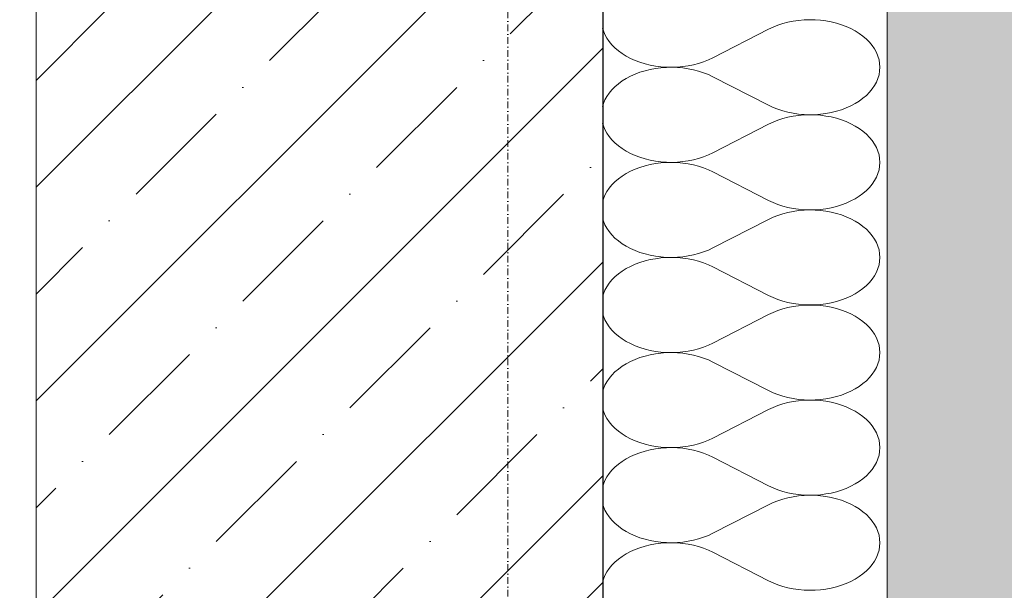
# Model space of a CAD drawing. Header units: millimetres. Extents: x 119219 to 750800, y -8933 to 168688.
# Tile 17 of 115: x 526040 to 526561, y -4325 to -4023. Entities that reach past the tile are written whole.
import ezdxf

# ---------------------------------------------------------------- set-up
doc = ezdxf.new("R2010")
doc.units = ezdxf.units.MM
doc.header["$MEASUREMENT"] = 0
doc.linetypes.add('Штрихпунктирная', pattern=[6.702778, 3.527778, -1.763889, 0, -1.411111])
for name, color, linetype, lineweight in [('0_Ном._пера__1', 7, 'Continuous', 0), ('0_Ном._пера__120', 7, 'Continuous', 0), ('АР-Стены_внешние_.АР_Ном._пера__1', 7, 'Continuous', 0)]:
    doc.layers.add(name, color=color, linetype=linetype, lineweight=lineweight)

# ---------------------------------------------------------------- blocks, each defined once
blk = doc.blocks.new('*X28')
at = {"layer": '0_Ном._пера__120', "color": 7, "linetype": 'Continuous', "lineweight": 0}
for p, q in [((526348.55, -4027.35), (526348.99, -4028.85)), ((526438.73, -4026.84), (526436.34, -4027.97)), ((526441.25, -4025.84), (526438.73, -4026.84)), ((526443.88, -4024.98), (526441.25, -4025.84)), ((526446.6, -4024.27), (526443.88, -4024.98)), ((526449.39, -4023.7), (526446.6, -4024.27)), ((526452.24, -4023.29), (526449.39, -4023.7)), ((526455.12, -4023.03), (526452.24, -4023.29)), ((526458.03, -4022.93), (526455.12, -4023.03)), ((526460.94, -4022.99), (526458.03, -4022.93)), ((526463.84, -4023.2), (526460.94, -4022.99)), ((526466.7, -4023.57), (526463.84, -4023.2)), ((526469.51, -4024.1), (526466.7, -4023.57)), ((526472.25, -4024.77), (526469.51, -4024.1)), ((526474.9, -4025.59), (526472.25, -4024.77)), ((526477.45, -4026.55), (526474.9, -4025.59)), ((526479.88, -4027.64), (526477.45, -4026.55)), ((526348.99, -4028.85), (526349.78, -4030.76)), ((526349.78, -4030.76), (526350.8, -4032.63)), ((526350.8, -4032.63), (526352.02, -4034.43)), ((526406.88, -4043.07), (526436.34, -4027.97)), ((526482.18, -4028.87), (526479.88, -4027.64)), ((526484.33, -4030.21), (526482.18, -4028.87)), ((526486.32, -4031.66), (526484.33, -4030.21)), ((526488.13, -4033.22), (526486.32, -4031.66)), ((526352.02, -4034.43), (526353.46, -4036.16)), ((526353.46, -4036.16), (526355.08, -4037.81)), ((526355.08, -4037.81), (526356.9, -4039.37)), ((526489.76, -4034.87), (526488.13, -4033.22)), ((526491.19, -4036.6), (526489.76, -4034.87)), ((526492.41, -4038.41), (526491.19, -4036.6)), ((526356.9, -4039.37), (526358.88, -4040.83)), ((526358.88, -4040.83), (526361.03, -4042.17)), ((526361.03, -4042.17), (526363.33, -4043.39)), ((526404.48, -4044.2), (526406.88, -4043.07)), ((526493.43, -4040.27), (526492.41, -4038.41)), ((526494.22, -4042.19), (526493.43, -4040.27)), ((526494.8, -4044.14), (526494.22, -4042.19)), ((526363.33, -4043.39), (526365.76, -4044.49)), ((526365.76, -4044.49), (526368.31, -4045.44)), ((526368.31, -4045.44), (526370.97, -4046.26)), ((526370.97, -4046.26), (526373.71, -4046.94)), ((526373.71, -4046.94), (526376.51, -4047.46)), ((526376.51, -4047.46), (526379.38, -4047.83)), ((526379.38, -4047.83), (526382.27, -4048.04)), ((526382.27, -4048.16), (526379.38, -4048.37)), ((526382.27, -4048.04), (526385.18, -4048.1)), ((526385.18, -4048.1), (526382.27, -4048.16)), ((526385.18, -4048.1), (526388.09, -4048)), ((526388.09, -4048.2), (526385.18, -4048.1)), ((526388.09, -4048), (526390.97, -4047.74)), ((526390.97, -4048.46), (526388.09, -4048.2)), ((526390.97, -4047.74), (526393.82, -4047.33)), ((526393.82, -4047.33), (526396.62, -4046.77)), ((526396.62, -4046.77), (526399.33, -4046.05)), ((526399.33, -4046.05), (526401.96, -4045.2)), ((526401.96, -4045.2), (526404.48, -4044.2)), ((526495.14, -4046.11), (526494.8, -4044.14)), ((526495.26, -4048.1), (526495.14, -4046.11)), ((526495.14, -4050.09), (526495.26, -4048.1)), ((526363.33, -4052.81), (526361.03, -4054.04)), ((526365.76, -4051.72), (526363.33, -4052.81)), ((526368.31, -4050.76), (526365.76, -4051.72)), ((526370.97, -4049.94), (526368.31, -4050.76)), ((526373.71, -4049.27), (526370.97, -4049.94)), ((526376.51, -4048.74), (526373.71, -4049.27)), ((526379.38, -4048.37), (526376.51, -4048.74)), ((526393.82, -4048.87), (526390.97, -4048.46)), ((526396.62, -4049.44), (526393.82, -4048.87)), ((526399.33, -4050.15), (526396.62, -4049.44)), ((526401.96, -4051.01), (526399.33, -4050.15)), ((526404.48, -4052.01), (526401.96, -4051.01)), ((526406.88, -4053.14), (526404.48, -4052.01)), ((526406.88, -4053.14), (526436.34, -4068.24)), ((526494.22, -4054.02), (526494.8, -4052.07)), ((526494.8, -4052.07), (526495.14, -4050.09)), ((526355.08, -4058.39), (526353.46, -4060.04)), ((526356.9, -4056.83), (526355.08, -4058.39)), ((526358.88, -4055.38), (526356.9, -4056.83)), ((526361.03, -4054.04), (526358.88, -4055.38)), ((526491.19, -4059.6), (526492.41, -4057.8)), ((526492.41, -4057.8), (526493.43, -4055.93)), ((526493.43, -4055.93), (526494.22, -4054.02)), ((526350.8, -4063.58), (526349.78, -4065.44)), ((526352.02, -4061.77), (526350.8, -4063.58)), ((526353.46, -4060.04), (526352.02, -4061.77)), ((526486.32, -4064.54), (526488.13, -4062.99)), ((526488.13, -4062.99), (526489.76, -4061.34)), ((526489.76, -4061.34), (526491.19, -4059.6)), ((526348.99, -4067.36), (526348.56, -4068.83)), ((526349.78, -4065.44), (526348.99, -4067.36)), ((526436.34, -4068.24), (526438.73, -4069.37)), ((526477.45, -4069.66), (526479.88, -4068.56)), ((526479.88, -4068.56), (526482.18, -4067.34)), ((526482.18, -4067.34), (526484.33, -4066)), ((526484.33, -4066), (526486.32, -4064.54)), ((526438.73, -4069.37), (526441.25, -4070.37)), ((526441.25, -4070.37), (526443.88, -4071.22)), ((526443.88, -4071.22), (526446.6, -4071.94)), ((526446.6, -4071.94), (526449.39, -4072.5)), ((526449.39, -4074.04), (526446.6, -4074.61)), ((526449.39, -4072.5), (526452.24, -4072.91)), ((526452.24, -4073.63), (526449.39, -4074.04)), ((526452.24, -4072.91), (526455.12, -4073.17)), ((526455.12, -4073.37), (526452.24, -4073.63)), ((526455.12, -4073.17), (526458.03, -4073.27)), ((526458.03, -4073.27), (526455.12, -4073.37)), ((526458.03, -4073.27), (526460.94, -4073.21)), ((526460.94, -4073.33), (526458.03, -4073.27)), ((526460.94, -4073.21), (526463.84, -4073)), ((526463.84, -4073.55), (526460.94, -4073.33)), ((526463.84, -4073), (526466.7, -4072.63)), ((526466.7, -4073.92), (526463.84, -4073.55)), ((526466.7, -4072.63), (526469.51, -4072.11)), ((526469.51, -4074.44), (526466.7, -4073.92)), ((526469.51, -4072.11), (526472.25, -4071.43)), ((526472.25, -4071.43), (526474.9, -4070.62)), ((526474.9, -4070.62), (526477.45, -4069.66)), ((526348.56, -4077.73), (526348.99, -4079.19)), ((526348.99, -4079.19), (526349.78, -4081.1)), ((526406.88, -4093.41), (526436.34, -4078.31)), ((526438.73, -4077.18), (526436.34, -4078.31)), ((526441.25, -4076.18), (526438.73, -4077.18)), ((526443.88, -4075.32), (526441.25, -4076.18)), ((526446.6, -4074.61), (526443.88, -4075.32)), ((526472.25, -4075.11), (526469.51, -4074.44)), ((526474.9, -4075.93), (526472.25, -4075.11)), ((526477.45, -4076.89), (526474.9, -4075.93)), ((526479.88, -4077.98), (526477.45, -4076.89)), ((526482.18, -4079.21), (526479.88, -4077.98)), ((526484.33, -4080.55), (526482.18, -4079.21)), ((526349.78, -4081.1), (526350.8, -4082.97)), ((526350.8, -4082.97), (526352.02, -4084.77)), ((526352.02, -4084.77), (526353.46, -4086.51)), ((526486.32, -4082), (526484.33, -4080.55)), ((526488.13, -4083.56), (526486.32, -4082)), ((526489.76, -4085.21), (526488.13, -4083.56)), ((526353.46, -4086.51), (526355.08, -4088.16)), ((526355.08, -4088.16), (526356.9, -4089.71)), ((526356.9, -4089.71), (526358.88, -4091.17)), ((526491.19, -4086.94), (526489.76, -4085.21)), ((526492.41, -4088.75), (526491.19, -4086.94)), ((526493.43, -4090.61), (526492.41, -4088.75)), ((526358.88, -4091.17), (526361.03, -4092.51)), ((526361.03, -4092.51), (526363.33, -4093.73)), ((526363.33, -4093.73), (526365.76, -4094.83)), ((526365.76, -4094.83), (526368.31, -4095.79)), ((526401.96, -4095.54), (526404.48, -4094.54)), ((526404.48, -4094.54), (526406.88, -4093.41)), ((526494.22, -4092.53), (526493.43, -4090.61)), ((526494.8, -4094.48), (526494.22, -4092.53)), ((526495.14, -4096.45), (526494.8, -4094.48)), ((526368.31, -4095.79), (526370.97, -4096.6)), ((526370.97, -4100.28), (526368.31, -4101.1)), ((526370.97, -4096.6), (526373.71, -4097.28)), ((526373.71, -4099.61), (526370.97, -4100.28)), ((526373.71, -4097.28), (526376.51, -4097.8)), ((526376.51, -4099.09), (526373.71, -4099.61)), ((526376.51, -4097.8), (526379.38, -4098.17)), ((526379.38, -4098.72), (526376.51, -4099.09)), ((526379.38, -4098.17), (526382.27, -4098.38)), ((526382.27, -4098.5), (526379.38, -4098.72)), ((526382.27, -4098.38), (526385.18, -4098.44)), ((526385.18, -4098.44), (526382.27, -4098.5)), ((526385.18, -4098.44), (526388.09, -4098.34)), ((526388.09, -4098.54), (526385.18, -4098.44)), ((526388.09, -4098.34), (526390.97, -4098.08)), ((526390.97, -4098.8), (526388.09, -4098.54)), ((526390.97, -4098.08), (526393.82, -4097.67)), ((526393.82, -4099.21), (526390.97, -4098.8)), ((526393.82, -4097.67), (526396.62, -4097.11)), ((526396.62, -4099.78), (526393.82, -4099.21)), ((526396.62, -4097.11), (526399.33, -4096.39)), ((526399.33, -4100.49), (526396.62, -4099.78)), ((526399.33, -4096.39), (526401.96, -4095.54)), ((526494.8, -4102.41), (526495.14, -4100.43)), ((526495.26, -4098.44), (526495.14, -4096.45)), ((526495.14, -4100.43), (526495.26, -4098.44)), ((526361.03, -4104.38), (526358.88, -4105.72)), ((526363.33, -4103.15), (526361.03, -4104.38)), ((526365.76, -4102.06), (526363.33, -4103.15)), ((526368.31, -4101.1), (526365.76, -4102.06)), ((526401.96, -4101.35), (526399.33, -4100.49)), ((526404.48, -4102.35), (526401.96, -4101.35)), ((526406.88, -4103.48), (526404.48, -4102.35)), ((526406.88, -4103.48), (526436.34, -4118.58)), ((526493.43, -4106.27), (526494.22, -4104.36)), ((526494.22, -4104.36), (526494.8, -4102.41)), ((526353.46, -4110.38), (526352.02, -4112.11)), ((526355.08, -4108.73), (526353.46, -4110.38)), ((526356.9, -4107.17), (526355.08, -4108.73)), ((526358.88, -4105.72), (526356.9, -4107.17)), ((526489.76, -4111.68), (526491.19, -4109.94)), ((526491.19, -4109.94), (526492.41, -4108.14)), ((526492.41, -4108.14), (526493.43, -4106.27)), ((526349.78, -4115.78), (526348.99, -4117.7)), ((526350.8, -4113.92), (526349.78, -4115.78)), ((526352.02, -4112.11), (526350.8, -4113.92)), ((526484.33, -4116.34), (526486.32, -4114.88)), ((526486.32, -4114.88), (526488.13, -4113.33)), ((526488.13, -4113.33), (526489.76, -4111.68)), ((526348.99, -4117.7), (526348.57, -4119.13)), ((526436.34, -4118.58), (526438.73, -4119.71)), ((526438.73, -4119.71), (526441.25, -4120.71)), ((526441.25, -4120.71), (526443.88, -4121.56)), ((526472.25, -4121.78), (526474.9, -4120.96)), ((526474.9, -4120.96), (526477.45, -4120)), ((526477.45, -4120), (526479.88, -4118.9)), ((526479.88, -4118.9), (526482.18, -4117.68)), ((526482.18, -4117.68), (526484.33, -4116.34)), ((526443.88, -4125.66), (526441.25, -4126.52)), ((526443.88, -4121.56), (526446.6, -4122.28)), ((526446.6, -4124.95), (526443.88, -4125.66)), ((526446.6, -4122.28), (526449.39, -4122.84)), ((526449.39, -4124.38), (526446.6, -4124.95)), ((526449.39, -4122.84), (526452.24, -4123.25)), ((526452.24, -4123.97), (526449.39, -4124.38)), ((526452.24, -4123.25), (526455.12, -4123.51)), ((526455.12, -4123.72), (526452.24, -4123.97)), ((526455.12, -4123.51), (526458.03, -4123.61)), ((526458.03, -4123.62), (526455.12, -4123.72)), ((526458.03, -4123.61), (526460.94, -4123.56)), ((526460.94, -4123.67), (526458.03, -4123.62)), ((526460.94, -4123.56), (526463.84, -4123.34)), ((526463.84, -4123.89), (526460.94, -4123.67)), ((526463.84, -4123.34), (526466.7, -4122.97)), ((526466.7, -4124.26), (526463.84, -4123.89)), ((526466.7, -4122.97), (526469.51, -4122.45)), ((526469.51, -4124.78), (526466.7, -4124.26)), ((526469.51, -4122.45), (526472.25, -4121.78)), ((526472.25, -4125.45), (526469.51, -4124.78)), ((526474.9, -4126.27), (526472.25, -4125.45)), ((526477.45, -4127.23), (526474.9, -4126.27)), ((526348.57, -4128.1), (526348.99, -4129.53)), ((526348.99, -4129.53), (526349.78, -4131.44)), ((526349.78, -4131.44), (526350.8, -4133.31)), ((526406.88, -4143.75), (526436.34, -4128.65)), ((526438.73, -4127.52), (526436.34, -4128.65)), ((526441.25, -4126.52), (526438.73, -4127.52)), ((526479.88, -4128.32), (526477.45, -4127.23)), ((526482.18, -4129.55), (526479.88, -4128.32)), ((526484.33, -4130.89), (526482.18, -4129.55)), ((526486.32, -4132.34), (526484.33, -4130.89)), ((526350.8, -4133.31), (526352.02, -4135.11)), ((526352.02, -4135.11), (526353.46, -4136.85)), ((526353.46, -4136.85), (526355.08, -4138.5)), ((526488.13, -4133.9), (526486.32, -4132.34)), ((526489.76, -4135.55), (526488.13, -4133.9)), ((526491.19, -4137.28), (526489.76, -4135.55)), ((526355.08, -4138.5), (526356.9, -4140.05)), ((526356.9, -4140.05), (526358.88, -4141.51)), ((526358.88, -4141.51), (526361.03, -4142.85)), ((526492.41, -4139.09), (526491.19, -4137.28)), ((526493.43, -4140.95), (526492.41, -4139.09)), ((526494.22, -4142.87), (526493.43, -4140.95)), ((526361.03, -4142.85), (526363.33, -4144.07)), ((526363.33, -4144.07), (526365.76, -4145.17)), ((526365.76, -4145.17), (526368.31, -4146.13)), ((526368.31, -4146.13), (526370.97, -4146.95)), ((526370.97, -4146.95), (526373.71, -4147.62)), ((526396.62, -4147.45), (526399.33, -4146.74)), ((526399.33, -4146.74), (526401.96, -4145.88)), ((526401.96, -4145.88), (526404.48, -4144.88)), ((526404.48, -4144.88), (526406.88, -4143.75)), ((526494.8, -4144.82), (526494.22, -4142.87)), ((526495.14, -4146.8), (526494.8, -4144.82)), ((526495.26, -4148.78), (526495.14, -4146.8)), ((526365.76, -4152.4), (526363.33, -4153.5)), ((526368.31, -4151.44), (526365.76, -4152.4)), ((526370.97, -4150.62), (526368.31, -4151.44)), ((526373.71, -4149.95), (526370.97, -4150.62)), ((526373.71, -4147.62), (526376.51, -4148.14)), ((526376.51, -4149.43), (526373.71, -4149.95)), ((526376.51, -4148.14), (526379.38, -4148.51)), ((526379.38, -4149.06), (526376.51, -4149.43)), ((526379.38, -4148.51), (526382.27, -4148.73)), ((526382.27, -4148.84), (526379.38, -4149.06)), ((526382.27, -4148.73), (526385.18, -4148.78)), ((526385.18, -4148.79), (526382.27, -4148.84)), ((526385.18, -4148.78), (526388.09, -4148.68)), ((526388.09, -4148.89), (526385.18, -4148.79)), ((526388.09, -4148.68), (526390.97, -4148.43)), ((526390.97, -4149.14), (526388.09, -4148.89)), ((526390.97, -4148.43), (526393.82, -4148.01)), ((526393.82, -4149.55), (526390.97, -4149.14)), ((526393.82, -4148.01), (526396.62, -4147.45)), ((526396.62, -4150.12), (526393.82, -4149.55)), ((526399.33, -4150.83), (526396.62, -4150.12)), ((526401.96, -4151.69), (526399.33, -4150.83)), ((526404.48, -4152.69), (526401.96, -4151.69)), ((526494.8, -4152.75), (526495.14, -4150.77)), ((526495.14, -4150.77), (526495.26, -4148.78)), ((526356.9, -4157.51), (526355.08, -4159.07)), ((526358.88, -4156.06), (526356.9, -4157.51)), ((526361.03, -4154.72), (526358.88, -4156.06)), ((526363.33, -4153.5), (526361.03, -4154.72)), ((526406.88, -4153.82), (526404.48, -4152.69)), ((526406.88, -4153.82), (526436.34, -4168.92)), ((526492.41, -4158.48), (526493.43, -4156.61)), ((526493.43, -4156.61), (526494.22, -4154.7)), ((526494.22, -4154.7), (526494.8, -4152.75)), ((526352.02, -4162.45), (526350.8, -4164.26)), ((526353.46, -4160.72), (526352.02, -4162.45)), ((526355.08, -4159.07), (526353.46, -4160.72)), ((526488.13, -4163.67), (526489.76, -4162.02)), ((526489.76, -4162.02), (526491.19, -4160.28)), ((526491.19, -4160.28), (526492.41, -4158.48)), ((526348.99, -4168.04), (526348.58, -4169.44)), ((526349.78, -4166.12), (526348.99, -4168.04)), ((526350.8, -4164.26), (526349.78, -4166.12)), ((526479.88, -4169.24), (526482.18, -4168.02)), ((526482.18, -4168.02), (526484.33, -4166.68)), ((526484.33, -4166.68), (526486.32, -4165.22)), ((526486.32, -4165.22), (526488.13, -4163.67)), ((526436.34, -4168.92), (526438.73, -4170.05)), ((526438.73, -4170.05), (526441.25, -4171.05)), ((526441.25, -4171.05), (526443.88, -4171.91)), ((526443.88, -4171.91), (526446.6, -4172.62)), ((526446.6, -4172.62), (526449.39, -4173.18)), ((526449.39, -4173.18), (526452.24, -4173.6)), ((526463.84, -4173.68), (526466.7, -4173.31)), ((526466.7, -4173.31), (526469.51, -4172.79)), ((526469.51, -4172.79), (526472.25, -4172.12)), ((526472.25, -4172.12), (526474.9, -4171.3)), ((526474.9, -4171.3), (526477.45, -4170.34)), ((526477.45, -4170.34), (526479.88, -4169.24)), ((526348.58, -4178.48), (526348.99, -4179.87)), ((526438.73, -4177.86), (526436.34, -4178.99)), ((526441.25, -4176.86), (526438.73, -4177.86)), ((526443.88, -4176), (526441.25, -4176.86)), ((526446.6, -4175.29), (526443.88, -4176)), ((526449.39, -4174.73), (526446.6, -4175.29)), ((526452.24, -4174.31), (526449.39, -4174.73)), ((526452.24, -4173.6), (526455.12, -4173.85)), ((526455.12, -4174.06), (526452.24, -4174.31)), ((526455.12, -4173.85), (526458.03, -4173.95)), ((526458.03, -4173.96), (526455.12, -4174.06)), ((526458.03, -4173.95), (526460.94, -4173.9)), ((526460.94, -4174.01), (526458.03, -4173.96)), ((526460.94, -4173.9), (526463.84, -4173.68)), ((526463.84, -4174.23), (526460.94, -4174.01)), ((526466.7, -4174.6), (526463.84, -4174.23)), ((526469.51, -4175.12), (526466.7, -4174.6)), ((526472.25, -4175.79), (526469.51, -4175.12)), ((526474.9, -4176.61), (526472.25, -4175.79)), ((526477.45, -4177.57), (526474.9, -4176.61)), ((526479.88, -4178.67), (526477.45, -4177.57)), ((526348.99, -4179.87), (526349.78, -4181.78)), ((526349.78, -4181.78), (526350.8, -4183.65)), ((526350.8, -4183.65), (526352.02, -4185.45)), ((526406.88, -4194.09), (526436.34, -4178.99)), ((526482.18, -4179.89), (526479.88, -4178.67)), ((526484.33, -4181.23), (526482.18, -4179.89)), ((526486.32, -4182.68), (526484.33, -4181.23)), ((526488.13, -4184.24), (526486.32, -4182.68)), ((526352.02, -4185.45), (526353.46, -4187.19)), ((526353.46, -4187.19), (526355.08, -4188.84)), ((526355.08, -4188.84), (526356.9, -4190.39)), ((526489.76, -4185.89), (526488.13, -4184.24)), ((526491.19, -4187.62), (526489.76, -4185.89)), ((526492.41, -4189.43), (526491.19, -4187.62)), ((526356.9, -4190.39), (526358.88, -4191.85)), ((526358.88, -4191.85), (526361.03, -4193.19)), ((526361.03, -4193.19), (526363.33, -4194.41)), ((526404.48, -4195.22), (526406.88, -4194.09)), ((526493.43, -4191.29), (526492.41, -4189.43)), ((526494.22, -4193.21), (526493.43, -4191.29)), ((526494.8, -4195.16), (526494.22, -4193.21)), ((526363.33, -4194.41), (526365.76, -4195.51)), ((526365.76, -4195.51), (526368.31, -4196.47)), ((526368.31, -4196.47), (526370.97, -4197.29)), ((526370.97, -4197.29), (526373.71, -4197.96)), ((526373.71, -4197.96), (526376.51, -4198.48)), ((526376.51, -4198.48), (526379.38, -4198.85)), ((526379.38, -4199.4), (526376.51, -4199.77)), ((526379.38, -4198.85), (526382.27, -4199.07)), ((526382.27, -4199.18), (526379.38, -4199.4)), ((526382.27, -4199.07), (526385.18, -4199.12)), ((526385.18, -4199.13), (526382.27, -4199.18)), ((526385.18, -4199.12), (526388.09, -4199.02)), ((526388.09, -4199.23), (526385.18, -4199.13)), ((526388.09, -4199.02), (526390.97, -4198.77)), ((526390.97, -4199.48), (526388.09, -4199.23)), ((526390.97, -4198.77), (526393.82, -4198.35)), ((526393.82, -4198.35), (526396.62, -4197.79)), ((526396.62, -4197.79), (526399.33, -4197.08)), ((526399.33, -4197.08), (526401.96, -4196.22)), ((526401.96, -4196.22), (526404.48, -4195.22)), ((526495.14, -4197.14), (526494.8, -4195.16)), ((526495.26, -4199.12), (526495.14, -4197.14)), ((526495.14, -4201.11), (526495.26, -4199.12)), ((526363.33, -4203.84), (526361.03, -4205.06)), ((526365.76, -4202.74), (526363.33, -4203.84)), ((526368.31, -4201.78), (526365.76, -4202.74)), ((526370.97, -4200.96), (526368.31, -4201.78)), ((526373.71, -4200.29), (526370.97, -4200.96)), ((526376.51, -4199.77), (526373.71, -4200.29)), ((526393.82, -4199.9), (526390.97, -4199.48)), ((526396.62, -4200.46), (526393.82, -4199.9)), ((526399.33, -4201.17), (526396.62, -4200.46)), ((526401.96, -4202.03), (526399.33, -4201.17)), ((526404.48, -4203.03), (526401.96, -4202.03)), ((526406.88, -4204.16), (526404.48, -4203.03)), ((526406.88, -4204.16), (526436.34, -4219.26)), ((526494.22, -4205.04), (526494.8, -4203.09)), ((526494.8, -4203.09), (526495.14, -4201.11)), ((526355.08, -4209.41), (526353.46, -4211.06)), ((526356.9, -4207.86), (526355.08, -4209.41)), ((526358.88, -4206.4), (526356.9, -4207.86)), ((526361.03, -4205.06), (526358.88, -4206.4)), ((526491.19, -4210.63), (526492.41, -4208.82)), ((526492.41, -4208.82), (526493.43, -4206.95)), ((526493.43, -4206.95), (526494.22, -4205.04)), ((526350.8, -4214.6), (526349.78, -4216.47)), ((526352.02, -4212.8), (526350.8, -4214.6)), ((526353.46, -4211.06), (526352.02, -4212.8)), ((526486.32, -4215.57), (526488.13, -4214.01)), ((526488.13, -4214.01), (526489.76, -4212.36)), ((526489.76, -4212.36), (526491.19, -4210.63)), ((526348.99, -4218.38), (526348.59, -4219.74)), ((526349.78, -4216.47), (526348.99, -4218.38)), ((526436.34, -4219.26), (526438.73, -4220.39)), ((526477.45, -4220.68), (526479.88, -4219.58)), ((526479.88, -4219.58), (526482.18, -4218.36)), ((526482.18, -4218.36), (526484.33, -4217.02)), ((526484.33, -4217.02), (526486.32, -4215.57)), ((526438.73, -4220.39), (526441.25, -4221.39)), ((526441.25, -4221.39), (526443.88, -4222.25)), ((526443.88, -4222.25), (526446.6, -4222.96)), ((526446.6, -4222.96), (526449.39, -4223.52)), ((526449.39, -4225.07), (526446.6, -4225.63)), ((526449.39, -4223.52), (526452.24, -4223.94)), ((526452.24, -4224.65), (526449.39, -4225.07)), ((526452.24, -4223.94), (526455.12, -4224.19)), ((526455.12, -4224.4), (526452.24, -4224.65)), ((526455.12, -4224.19), (526458.03, -4224.29)), ((526458.03, -4224.3), (526455.12, -4224.4)), ((526458.03, -4224.29), (526460.94, -4224.24)), ((526460.94, -4224.35), (526458.03, -4224.3)), ((526460.94, -4224.24), (526463.84, -4224.02)), ((526463.84, -4224.57), (526460.94, -4224.35)), ((526463.84, -4224.02), (526466.7, -4223.65)), ((526466.7, -4224.94), (526463.84, -4224.57)), ((526466.7, -4223.65), (526469.51, -4223.13)), ((526469.51, -4225.46), (526466.7, -4224.94)), ((526469.51, -4223.13), (526472.25, -4222.46)), ((526472.25, -4226.13), (526469.51, -4225.46)), ((526472.25, -4222.46), (526474.9, -4221.64)), ((526474.9, -4221.64), (526477.45, -4220.68)), ((526348.59, -4228.86), (526348.99, -4230.21)), ((526348.99, -4230.21), (526349.78, -4232.13)), ((526406.88, -4244.43), (526436.34, -4229.33)), ((526438.73, -4228.2), (526436.34, -4229.33)), ((526441.25, -4227.2), (526438.73, -4228.2)), ((526443.88, -4226.34), (526441.25, -4227.2)), ((526446.6, -4225.63), (526443.88, -4226.34)), ((526474.9, -4226.95), (526472.25, -4226.13)), ((526477.45, -4227.91), (526474.9, -4226.95)), ((526479.88, -4229.01), (526477.45, -4227.91)), ((526482.18, -4230.23), (526479.88, -4229.01)), ((526484.33, -4231.57), (526482.18, -4230.23)), ((526349.78, -4232.13), (526350.8, -4233.99)), ((526350.8, -4233.99), (526352.02, -4235.8)), ((526352.02, -4235.8), (526353.46, -4237.53)), ((526486.32, -4233.03), (526484.33, -4231.57)), ((526488.13, -4234.58), (526486.32, -4233.03)), ((526489.76, -4236.23), (526488.13, -4234.58)), ((526353.46, -4237.53), (526355.08, -4239.18)), ((526355.08, -4239.18), (526356.9, -4240.74)), ((526356.9, -4240.74), (526358.88, -4242.19)), ((526491.19, -4237.97), (526489.76, -4236.23)), ((526492.41, -4239.77), (526491.19, -4237.97)), ((526493.43, -4241.64), (526492.41, -4239.77)), ((526358.88, -4242.19), (526361.03, -4243.53)), ((526361.03, -4243.53), (526363.33, -4244.75)), ((526363.33, -4244.75), (526365.76, -4245.85)), ((526365.76, -4245.85), (526368.31, -4246.81)), ((526401.96, -4246.56), (526404.48, -4245.56)), ((526404.48, -4245.56), (526406.88, -4244.43)), ((526494.22, -4243.55), (526493.43, -4241.64)), ((526494.8, -4245.5), (526494.22, -4243.55)), ((526495.14, -4247.48), (526494.8, -4245.5)), ((526368.31, -4246.81), (526370.97, -4247.63)), ((526370.97, -4251.3), (526368.31, -4252.12)), ((526370.97, -4247.63), (526373.71, -4248.3)), ((526373.71, -4250.63), (526370.97, -4251.3)), ((526373.71, -4248.3), (526376.51, -4248.82)), ((526376.51, -4250.11), (526373.71, -4250.63)), ((526376.51, -4248.82), (526379.38, -4249.19)), ((526379.38, -4249.74), (526376.51, -4250.11)), ((526379.38, -4249.19), (526382.27, -4249.41)), ((526382.27, -4249.52), (526379.38, -4249.74)), ((526382.27, -4249.41), (526385.18, -4249.46)), ((526385.18, -4249.47), (526382.27, -4249.52)), ((526385.18, -4249.46), (526388.09, -4249.36)), ((526388.09, -4249.57), (526385.18, -4249.47)), ((526388.09, -4249.36), (526390.97, -4249.11)), ((526390.97, -4249.82), (526388.09, -4249.57)), ((526390.97, -4249.11), (526393.82, -4248.7)), ((526393.82, -4250.24), (526390.97, -4249.82)), ((526393.82, -4248.7), (526396.62, -4248.13)), ((526396.62, -4250.8), (526393.82, -4250.24)), ((526396.62, -4248.13), (526399.33, -4247.42)), ((526399.33, -4251.51), (526396.62, -4250.8)), ((526399.33, -4247.42), (526401.96, -4246.56)), ((526401.96, -4252.37), (526399.33, -4251.51)), ((526494.8, -4253.43), (526495.14, -4251.45)), ((526495.26, -4249.47), (526495.14, -4247.48)), ((526495.14, -4251.45), (526495.26, -4249.47)), ((526358.88, -4256.74), (526356.9, -4258.2)), ((526361.03, -4255.4), (526358.88, -4256.74)), ((526363.33, -4254.18), (526361.03, -4255.4)), ((526365.76, -4253.08), (526363.33, -4254.18)), ((526368.31, -4252.12), (526365.76, -4253.08)), ((526404.48, -4253.37), (526401.96, -4252.37)), ((526406.88, -4254.5), (526404.48, -4253.37)), ((526406.88, -4254.5), (526436.34, -4269.6)), ((526493.43, -4257.3), (526494.22, -4255.38)), ((526494.22, -4255.38), (526494.8, -4253.43)), ((526353.46, -4261.4), (526352.02, -4263.14)), ((526355.08, -4259.75), (526353.46, -4261.4)), ((526356.9, -4258.2), (526355.08, -4259.75)), ((526489.76, -4262.7), (526491.19, -4260.97)), ((526491.19, -4260.97), (526492.41, -4259.16)), ((526492.41, -4259.16), (526493.43, -4257.3)), ((526349.78, -4266.81), (526348.99, -4268.72)), ((526350.8, -4264.94), (526349.78, -4266.81)), ((526352.02, -4263.14), (526350.8, -4264.94)), ((526484.33, -4267.36), (526486.32, -4265.91)), ((526486.32, -4265.91), (526488.13, -4264.35)), ((526488.13, -4264.35), (526489.76, -4262.7)), ((526348.99, -4268.72), (526348.6, -4270.05)), ((526436.34, -4269.6), (526438.73, -4270.73)), ((526438.73, -4270.73), (526441.25, -4271.73)), ((526441.25, -4271.73), (526443.88, -4272.59)), ((526472.25, -4272.8), (526474.9, -4271.98)), ((526474.9, -4271.98), (526477.45, -4271.02)), ((526477.45, -4271.02), (526479.88, -4269.93)), ((526479.88, -4269.93), (526482.18, -4268.7)), ((526482.18, -4268.7), (526484.33, -4267.36)), ((526441.25, -4277.54), (526438.73, -4278.54)), ((526443.88, -4276.69), (526441.25, -4277.54)), ((526443.88, -4272.59), (526446.6, -4273.3)), ((526446.6, -4275.97), (526443.88, -4276.69)), ((526446.6, -4273.3), (526449.39, -4273.87)), ((526449.39, -4275.41), (526446.6, -4275.97)), ((526449.39, -4273.87), (526452.24, -4274.28)), ((526452.24, -4274.99), (526449.39, -4275.41)), ((526452.24, -4274.28), (526455.12, -4274.53)), ((526455.12, -4274.74), (526452.24, -4274.99)), ((526455.12, -4274.53), (526458.03, -4274.63)), ((526458.03, -4274.64), (526455.12, -4274.74)), ((526458.03, -4274.63), (526460.94, -4274.58)), ((526460.94, -4274.69), (526458.03, -4274.64)), ((526460.94, -4274.58), (526463.84, -4274.36)), ((526463.84, -4274.91), (526460.94, -4274.69)), ((526463.84, -4274.36), (526466.7, -4273.99)), ((526466.7, -4275.28), (526463.84, -4274.91)), ((526466.7, -4273.99), (526469.51, -4273.47)), ((526469.51, -4275.8), (526466.7, -4275.28)), ((526469.51, -4273.47), (526472.25, -4272.8)), ((526472.25, -4276.47), (526469.51, -4275.8)), ((526474.9, -4277.29), (526472.25, -4276.47)), ((526477.45, -4278.25), (526474.9, -4277.29)), ((526348.6, -4279.23), (526348.99, -4280.55)), ((526348.99, -4280.55), (526349.78, -4282.47)), ((526349.78, -4282.47), (526350.8, -4284.33)), ((526406.88, -4294.77), (526436.34, -4279.67)), ((526438.73, -4278.54), (526436.34, -4279.67)), ((526479.88, -4279.35), (526477.45, -4278.25)), ((526482.18, -4280.57), (526479.88, -4279.35)), ((526484.33, -4281.91), (526482.18, -4280.57)), ((526486.32, -4283.37), (526484.33, -4281.91)), ((526350.8, -4284.33), (526352.02, -4286.14)), ((526352.02, -4286.14), (526353.46, -4287.87)), ((526353.46, -4287.87), (526355.08, -4289.52)), ((526488.13, -4284.92), (526486.32, -4283.37)), ((526489.76, -4286.57), (526488.13, -4284.92)), ((526491.19, -4288.31), (526489.76, -4286.57)), ((526355.08, -4289.52), (526356.9, -4291.08)), ((526356.9, -4291.08), (526358.88, -4292.53)), ((526358.88, -4292.53), (526361.03, -4293.87)), ((526492.41, -4290.11), (526491.19, -4288.31)), ((526493.43, -4291.98), (526492.41, -4290.11)), ((526494.22, -4293.89), (526493.43, -4291.98)), ((526361.03, -4293.87), (526363.33, -4295.1)), ((526363.33, -4295.1), (526365.76, -4296.19)), ((526365.76, -4296.19), (526368.31, -4297.15)), ((526368.31, -4297.15), (526370.97, -4297.97)), ((526370.97, -4297.97), (526373.71, -4298.64)), ((526396.62, -4298.47), (526399.33, -4297.76)), ((526399.33, -4297.76), (526401.96, -4296.9)), ((526401.96, -4296.9), (526404.48, -4295.9)), ((526404.48, -4295.9), (526406.88, -4294.77)), ((526494.8, -4295.84), (526494.22, -4293.89)), ((526495.14, -4297.82), (526494.8, -4295.84)), ((526495.26, -4299.81), (526495.14, -4297.82)), ((526365.76, -4303.42), (526363.33, -4304.52)), ((526368.31, -4302.46), (526365.76, -4303.42)), ((526370.97, -4301.65), (526368.31, -4302.46)), ((526373.71, -4300.97), (526370.97, -4301.65)), ((526373.71, -4298.64), (526376.51, -4299.16)), ((526376.51, -4300.45), (526373.71, -4300.97)), ((526376.51, -4299.16), (526379.38, -4299.53)), ((526379.38, -4300.08), (526376.51, -4300.45)), ((526379.38, -4299.53), (526382.27, -4299.75)), ((526382.27, -4299.87), (526379.38, -4300.08)), ((526382.27, -4299.75), (526385.18, -4299.81)), ((526385.18, -4299.81), (526382.27, -4299.87)), ((526385.18, -4299.81), (526388.09, -4299.71)), ((526388.09, -4299.91), (526385.18, -4299.81)), ((526388.09, -4299.71), (526390.97, -4299.45)), ((526390.97, -4300.17), (526388.09, -4299.91)), ((526390.97, -4299.45), (526393.82, -4299.04)), ((526393.82, -4300.58), (526390.97, -4300.17)), ((526393.82, -4299.04), (526396.62, -4298.47)), ((526396.62, -4301.14), (526393.82, -4300.58)), ((526399.33, -4301.86), (526396.62, -4301.14)), ((526401.96, -4302.71), (526399.33, -4301.86)), ((526404.48, -4303.71), (526401.96, -4302.71)), ((526494.8, -4303.77), (526495.14, -4301.8)), ((526495.14, -4301.8), (526495.26, -4299.81)), ((526356.9, -4308.54), (526355.08, -4310.09)), ((526358.88, -4307.08), (526356.9, -4308.54)), ((526361.03, -4305.74), (526358.88, -4307.08)), ((526363.33, -4304.52), (526361.03, -4305.74)), ((526406.88, -4304.84), (526404.48, -4303.71)), ((526406.88, -4304.84), (526436.34, -4319.94)), ((526492.41, -4309.5), (526493.43, -4307.64)), ((526493.43, -4307.64), (526494.22, -4305.72)), ((526494.22, -4305.72), (526494.8, -4303.77)), ((526352.02, -4313.48), (526350.8, -4315.28)), ((526353.46, -4311.74), (526352.02, -4313.48)), ((526355.08, -4310.09), (526353.46, -4311.74)), ((526488.13, -4314.69), (526489.76, -4313.04)), ((526489.76, -4313.04), (526491.19, -4311.31)), ((526491.19, -4311.31), (526492.41, -4309.5)), ((526348.99, -4319.06), (526348.61, -4320.35)), ((526349.78, -4317.15), (526348.99, -4319.06)), ((526350.8, -4315.28), (526349.78, -4317.15)), ((526479.88, -4320.27), (526482.18, -4319.04)), ((526482.18, -4319.04), (526484.33, -4317.7)), ((526484.33, -4317.7), (526486.32, -4316.25)), ((526486.32, -4316.25), (526488.13, -4314.69)), ((526436.34, -4319.94), (526438.73, -4321.07)), ((526438.73, -4321.07), (526441.25, -4322.07)), ((526441.25, -4322.07), (526443.88, -4322.93)), ((526443.88, -4322.93), (526446.6, -4323.64)), ((526446.6, -4323.64), (526449.39, -4324.21)), ((526449.39, -4324.21), (526452.24, -4324.62)), ((526463.84, -4324.7), (526466.7, -4324.33)), ((526466.7, -4324.33), (526469.51, -4323.81)), ((526469.51, -4323.81), (526472.25, -4323.14)), ((526472.25, -4323.14), (526474.9, -4322.32)), ((526474.9, -4322.32), (526477.45, -4321.36)), ((526477.45, -4321.36), (526479.88, -4320.27)), ((526452.24, -4324.62), (526455.12, -4324.88)), ((526455.12, -4324.88), (526458.03, -4324.98)), ((526458.03, -4324.98), (526460.94, -4324.92)), ((526460.94, -4324.92), (526463.84, -4324.7))]:
    blk.add_line(p, q, dxfattribs=at)
blk = doc.blocks.new('Штриховка_10_1', base_point=(0, 0))
at = {"layer": '0_Ном._пера__120', "color": 7, "linetype": 'Continuous', "lineweight": 0, "flags": 128}
blk.add_lwpolyline([(526348.76, -5050), (526347.64, 349.99), (526499.14, 349.99), (526499.14, -5050)], close=True, dxfattribs=at)
at = {"layer": '0_Ном._пера__120', "color": 7, "linetype": 'Continuous', "lineweight": 0}
blk.add_blockref('*X28', (0, 0), dxfattribs=at)

msp = doc.modelspace()

# ---------------------------------------------------------------- hatches: boundary and pattern name
at = {"layer": '0_Ном._пера__1', "linetype": 'Continuous', "lineweight": 0}
h = msp.add_hatch(dxfattribs=at)
h.set_pattern_fill('Грунт_02__копия__0001', style=0, pattern_type=2)
h.set_pattern_definition([(45, (0, 0), (-169.70563, 169.70563), []), (45, (-56.57, 56.57), (-339.41125, 339.41125), []), (45, (-113.14, 113.14), (-339.41125, 339.41125), []), (135, (-169.706, 169.706), (56.568542, 56.568542), [240, -240])])
h.paths.add_polyline_path([(529281.971, 349.992), (526499.138, 349.992), (526499.138, -5049.998), (508846.945, -5049.998), (508846.945, -5619.173), (529281.971, -5619.173)])
h = msp.add_hatch(dxfattribs=at)
h.set_pattern_fill('Железобетон__project__ув_3A', style=0, pattern_type=2)
h.set_pattern_definition([(45, (0, 0), (-56.568542, 56.568542), []), (45, (-28.284, 28.284), (-56.568542, 56.568542), [60, -20, 0, -20])])
h.paths.add_polyline_path([(526048.761, -4749.998), (526048.761, 349.992), (526348.761, 349.992), (526348.761, -4749.998)])

# ---------------------------------------------------------------- linework, layer by layer
at = {"layer": '0_Ном._пера__1', "color": 7, "linetype": 'Штрихпунктирная', "lineweight": 0}
msp.add_line((526298.331, -3011.85), (526298.331, -7532.74), dxfattribs=at)
at = {"layer": '0_Ном._пера__1', "color": 7, "linetype": 'Continuous', "lineweight": 0, "flags": 128}
for points in [[(529281.971, 349.992), (526499.138, 349.992), (526499.138, -5049.998), (508846.945, -5049.998), (508846.945, -5619.173), (529281.971, -5619.173)], [(526048.761, -4749.998), (526048.761, 349.992), (526348.761, 349.992), (526348.761, -4749.998)]]:
    msp.add_lwpolyline(points, close=True, dxfattribs=at)
at = {"layer": 'АР-Стены_внешние_.АР_Ном._пера__1', "color": 7, "linetype": 'Continuous', "lineweight": 5}
for p, q in [((526048.761, 98.755), (526048.761, -4599.998)), ((526348.761, -999.998), (526348.761, -4749.998))]:
    msp.add_line(p, q, dxfattribs=at)

# ---------------------------------------------------------------- block references
at = {"layer": '0_Ном._пера__120', "color": 7, "linetype": 'Continuous', "lineweight": 0}
msp.add_blockref('Штриховка_10_1', (0, 0), dxfattribs=at)

doc.saveas('drawing.dxf')
